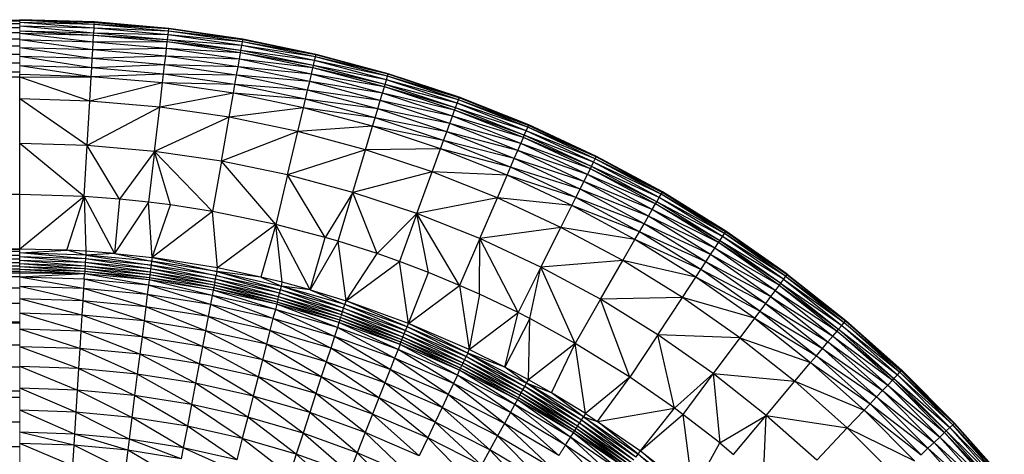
# Paper-space layout '_Front' of a CAD drawing. Header units: millimetres. Extents: x 0 to 1300, y 0 to 650.
# Tile 51 of 51: x 1274 to 1294, y 641 to 650. Entities that reach past the tile are written whole.
import ezdxf

# ---------------------------------------------------------------- set-up
doc = ezdxf.new("R2010")
doc.units = ezdxf.units.MM

psp = doc.layouts.new('_Front')

# ---------------------------------------------------------------- linework, layer by layer
at = {"color": 7, "linetype": 'Continuous', "lineweight": 25}
for p, q in [((26.301, 650.158), (1274.114, 650.175)), ((26.301, 650.175), (1274.114, 650.175)), ((26.301, 650.105), (1274.114, 650.158)), ((26.301, 650.158), (1274.114, 650.158)), ((26.301, 650.025), (1274.114, 650.105)), ((26.301, 650.105), (1274.114, 650.105)), ((1275.633, 650.139), (1274.114, 650.183)), ((1274.114, 650.175), (1275.633, 650.139)), ((1275.633, 650.128), (1274.114, 650.175)), ((1275.63, 650.084), (1274.114, 650.172)), ((1274.114, 650.172), (1275.633, 650.128)), ((1275.626, 650.009), (1274.114, 650.129)), ((1275.63, 650.084), (1274.114, 650.129)), ((1275.626, 650.009), (1275.63, 650.084)), ((1275.63, 650.084), (1275.633, 650.128)), ((1277.141, 649.952), (1275.63, 650.084)), ((1277.146, 649.995), (1275.63, 650.084)), ((1275.633, 650.128), (1275.633, 650.139)), ((1277.148, 650.007), (1275.633, 650.139)), ((1277.146, 649.995), (1275.633, 650.128)), ((1275.633, 650.128), (1277.148, 650.007)), ((26.301, 649.919), (1274.114, 650.025)), ((1274.114, 649.919), (26.301, 649.79)), ((1274.114, 649.919), (26.301, 649.919)), ((1275.626, 650.009), (1274.114, 650.053)), ((1275.62, 649.908), (1274.114, 650.053)), ((1275.62, 649.908), (1274.114, 649.952)), ((1275.617, 649.862), (1274.114, 649.952)), ((1275.609, 649.727), (1274.114, 649.905)), ((1275.617, 649.862), (1274.114, 649.905)), ((1275.609, 649.727), (1275.617, 649.862)), ((1275.617, 649.862), (1275.62, 649.908)), ((1277.115, 649.731), (1275.617, 649.862)), ((1277.121, 649.777), (1275.617, 649.862)), ((1275.62, 649.908), (1275.626, 650.009)), ((1277.121, 649.777), (1275.62, 649.908)), ((1277.133, 649.877), (1275.62, 649.908)), ((1277.133, 649.877), (1275.626, 650.009)), ((1277.141, 649.952), (1275.626, 650.009)), ((1277.121, 649.777), (1277.133, 649.877)), ((1277.133, 649.877), (1277.141, 649.952)), ((1278.629, 649.658), (1277.133, 649.877)), ((1278.642, 649.732), (1277.133, 649.877)), ((1277.141, 649.952), (1277.146, 649.995)), ((1278.642, 649.732), (1277.141, 649.952)), ((1278.65, 649.775), (1277.141, 649.952)), ((1277.146, 649.995), (1277.148, 650.007)), ((1278.65, 649.775), (1277.146, 649.995)), ((1278.652, 649.786), (1277.146, 649.995)), ((1278.652, 649.786), (1277.148, 650.007)), ((1274.114, 649.79), (26.301, 649.642)), ((1274.114, 649.79), (26.301, 649.79)), ((1275.609, 649.727), (1274.114, 649.771)), ((1275.6, 649.571), (1274.114, 649.771)), ((1275.6, 649.571), (1275.609, 649.727)), ((1277.115, 649.731), (1275.609, 649.727)), ((1277.1, 649.597), (1275.609, 649.727)), ((1277.1, 649.597), (1277.115, 649.731)), ((1277.115, 649.731), (1277.121, 649.777)), ((1278.604, 649.513), (1277.115, 649.731)), ((1278.612, 649.559), (1277.115, 649.731)), ((1278.612, 649.559), (1277.121, 649.777)), ((1278.629, 649.658), (1277.121, 649.777)), ((1278.612, 649.559), (1278.629, 649.658)), ((1278.629, 649.658), (1278.642, 649.732)), ((1280.111, 649.352), (1278.629, 649.658)), ((1280.128, 649.426), (1278.629, 649.658)), ((1278.642, 649.732), (1278.65, 649.775)), ((1280.128, 649.426), (1278.642, 649.732)), ((1280.138, 649.468), (1278.642, 649.732)), ((1278.65, 649.775), (1278.652, 649.786)), ((1280.138, 649.468), (1278.65, 649.775)), ((1280.141, 649.479), (1278.65, 649.775)), ((1280.141, 649.479), (1278.652, 649.786)), ((1274.114, 649.642), (26.301, 649.478)), ((1274.114, 649.642), (26.301, 649.642)), ((1274.114, 649.478), (26.301, 649.302)), ((1274.114, 649.478), (26.301, 649.478)), ((1275.6, 649.571), (1274.114, 649.614)), ((1275.59, 649.395), (1274.114, 649.614)), ((1275.59, 649.395), (1275.6, 649.571)), ((1277.1, 649.597), (1275.6, 649.571)), ((1277.082, 649.441), (1275.6, 649.571)), ((1277.082, 649.441), (1277.1, 649.597)), ((1278.58, 649.38), (1277.1, 649.597)), ((1278.604, 649.513), (1277.1, 649.597)), ((1278.58, 649.38), (1278.604, 649.513)), ((1278.604, 649.513), (1278.612, 649.559)), ((1280.077, 649.208), (1278.604, 649.513)), ((1280.087, 649.254), (1278.604, 649.513)), ((1280.087, 649.254), (1278.612, 649.559)), ((1280.111, 649.352), (1278.612, 649.559)), ((1280.128, 649.426), (1280.138, 649.468)), ((1280.138, 649.468), (1280.141, 649.479)), ((1281.606, 649.074), (1280.138, 649.468)), ((1281.609, 649.085), (1280.138, 649.468)), ((1281.609, 649.085), (1280.141, 649.479)), ((1274.114, 649.302), (26.301, 649.119)), ((1274.114, 649.302), (26.301, 649.302)), ((1275.59, 649.395), (1274.114, 649.438)), ((1275.579, 649.206), (1274.114, 649.438)), ((1275.579, 649.206), (1275.59, 649.395)), ((1277.061, 649.267), (1275.579, 649.206)), ((1277.082, 649.441), (1275.59, 649.395)), ((1277.061, 649.267), (1275.59, 649.395)), ((1277.039, 649.078), (1277.061, 649.267)), ((1277.061, 649.267), (1277.082, 649.441)), ((1278.523, 649.053), (1277.061, 649.267)), ((1278.553, 649.226), (1277.061, 649.267)), ((1278.553, 649.226), (1277.082, 649.441)), ((1278.58, 649.38), (1277.082, 649.441)), ((1278.553, 649.226), (1278.58, 649.38)), ((1280.046, 649.078), (1278.58, 649.38)), ((1280.077, 649.208), (1278.58, 649.38)), ((1280.077, 649.208), (1280.087, 649.254)), ((1280.087, 649.254), (1280.111, 649.352)), ((1281.543, 648.864), (1280.087, 649.254)), ((1281.572, 648.96), (1280.087, 649.254)), ((1280.111, 649.352), (1280.128, 649.426)), ((1281.572, 648.96), (1280.111, 649.352)), ((1281.594, 649.033), (1280.111, 649.352)), ((1281.594, 649.033), (1280.128, 649.426)), ((1281.606, 649.074), (1280.128, 649.426)), ((1274.114, 649.119), (26.301, 649.119)), ((1275.568, 649.025), (1274.114, 649.248)), ((1275.579, 649.206), (1274.114, 649.248)), ((1274.114, 645.161), (1274.114, 649.067)), ((1275.568, 649.025), (1274.114, 649.067)), ((1275.568, 649.025), (1275.579, 649.206)), ((1277.039, 649.078), (1275.568, 649.025)), ((1277.039, 649.078), (1275.579, 649.206)), ((1277.018, 648.898), (1277.039, 649.078)), ((1278.49, 648.866), (1277.039, 649.078)), ((1278.523, 649.053), (1277.039, 649.078)), ((1278.49, 648.866), (1278.523, 649.053)), ((1278.523, 649.053), (1278.553, 649.226)), ((1279.969, 648.754), (1278.523, 649.053)), ((1280.01, 648.925), (1278.523, 649.053)), ((1280.01, 648.925), (1278.553, 649.226)), ((1280.046, 649.078), (1278.553, 649.226)), ((1280.01, 648.925), (1280.046, 649.078)), ((1280.046, 649.078), (1280.077, 649.208)), ((1281.491, 648.69), (1280.046, 649.078)), ((1281.53, 648.819), (1280.046, 649.078)), ((1281.53, 648.819), (1280.077, 649.208)), ((1281.543, 648.864), (1280.077, 649.208)), ((1281.594, 649.033), (1281.606, 649.074)), ((1281.606, 649.074), (1281.609, 649.085)), ((1283.048, 648.596), (1281.606, 649.074)), ((1283.052, 648.607), (1281.606, 649.074)), ((1283.052, 648.607), (1281.609, 649.085)), ((1274.114, 649.018), (26.301, 646.63)), ((1274.114, 649.018), (26.301, 649.018)), ((1274.114, 649.018), (1275.568, 649.025)), ((1275.54, 648.53), (1274.114, 649.018)), ((1275.54, 648.53), (1275.568, 649.025)), ((1277.018, 648.898), (1275.54, 648.53)), ((1277.018, 648.898), (1275.568, 649.025)), ((1276.961, 648.406), (1277.018, 648.898)), ((1278.458, 648.687), (1277.018, 648.898)), ((1278.49, 648.866), (1277.018, 648.898)), ((1278.458, 648.687), (1278.49, 648.866)), ((1279.925, 648.569), (1278.49, 648.866)), ((1279.969, 648.754), (1278.49, 648.866)), ((1279.969, 648.754), (1280.01, 648.925)), ((1281.446, 648.54), (1280.01, 648.925)), ((1281.491, 648.69), (1280.01, 648.925)), ((1281.53, 648.819), (1281.543, 648.864)), ((1281.543, 648.864), (1281.572, 648.96)), ((1282.973, 648.39), (1281.543, 648.864)), ((1283.008, 648.484), (1281.543, 648.864)), ((1281.572, 648.96), (1281.594, 649.033)), ((1283.008, 648.484), (1281.572, 648.96)), ((1283.034, 648.556), (1281.572, 648.96)), ((1283.034, 648.556), (1281.594, 649.033)), ((1283.048, 648.596), (1281.594, 649.033)), ((1278.458, 648.687), (1276.961, 648.406)), ((1278.372, 648.199), (1278.458, 648.687)), ((1279.883, 648.392), (1278.458, 648.687)), ((1279.925, 648.569), (1278.458, 648.687)), ((1279.925, 648.569), (1279.969, 648.754)), ((1281.396, 648.372), (1279.969, 648.754)), ((1281.446, 648.54), (1279.969, 648.754)), ((1281.446, 648.54), (1281.491, 648.69)), ((1281.491, 648.69), (1281.53, 648.819)), ((1282.911, 648.22), (1281.491, 648.69)), ((1282.957, 648.346), (1281.491, 648.69)), ((1282.957, 648.346), (1281.53, 648.819)), ((1282.973, 648.39), (1281.53, 648.819)), ((1275.54, 648.53), (1274.114, 648.572)), ((1275.487, 647.627), (1274.114, 648.572)), ((1275.487, 647.627), (1275.54, 648.53)), ((1276.961, 648.406), (1275.54, 648.53)), ((1279.883, 648.392), (1279.925, 648.569)), ((1281.341, 648.19), (1279.925, 648.569)), ((1281.396, 648.372), (1279.925, 648.569)), ((1281.396, 648.372), (1281.446, 648.54)), ((1282.858, 648.072), (1281.446, 648.54)), ((1282.911, 648.22), (1281.446, 648.54)), ((1282.973, 648.39), (1283.008, 648.484)), ((1283.008, 648.484), (1283.034, 648.556)), ((1284.413, 647.926), (1283.008, 648.484)), ((1284.443, 647.996), (1283.008, 648.484)), ((1283.034, 648.556), (1283.048, 648.596)), ((1284.443, 647.996), (1283.034, 648.556)), ((1284.461, 648.035), (1283.034, 648.556)), ((1283.048, 648.596), (1283.052, 648.607)), ((1284.461, 648.035), (1283.048, 648.596)), ((1284.465, 648.046), (1283.048, 648.596)), ((1284.465, 648.046), (1283.052, 648.607)), ((1276.961, 648.406), (1275.487, 647.627)), ((1276.856, 647.507), (1276.961, 648.406)), ((1278.372, 648.199), (1276.961, 648.406)), ((1279.883, 648.392), (1278.372, 648.199)), ((1279.769, 647.911), (1279.883, 648.392)), ((1281.289, 648.016), (1279.883, 648.392)), ((1281.341, 648.19), (1279.883, 648.392)), ((1281.341, 648.19), (1281.396, 648.372)), ((1282.797, 647.907), (1281.396, 648.372)), ((1282.858, 648.072), (1281.396, 648.372)), ((1282.911, 648.22), (1282.957, 648.346)), ((1282.957, 648.346), (1282.973, 648.39)), ((1284.355, 647.791), (1282.957, 648.346)), ((1284.374, 647.834), (1282.957, 648.346)), ((1284.374, 647.834), (1282.973, 648.39)), ((1284.413, 647.926), (1282.973, 648.39)), ((1278.372, 648.199), (1276.856, 647.507)), ((1278.215, 647.308), (1278.372, 648.199)), ((1279.769, 647.911), (1278.372, 648.199)), ((1281.289, 648.016), (1281.341, 648.19)), ((1282.732, 647.729), (1281.341, 648.19)), ((1282.797, 647.907), (1281.341, 648.19)), ((1282.797, 647.907), (1282.858, 648.072)), ((1282.858, 648.072), (1282.911, 648.22)), ((1284.24, 647.523), (1282.858, 648.072)), ((1284.302, 647.667), (1282.858, 648.072)), ((1284.302, 647.667), (1282.911, 648.22)), ((1284.355, 647.791), (1282.911, 648.22)), ((1279.769, 647.911), (1278.215, 647.308)), ((1279.56, 647.03), (1279.769, 647.911)), ((1281.289, 648.016), (1279.769, 647.911)), ((1281.147, 647.541), (1279.769, 647.911)), ((1281.147, 647.541), (1281.289, 648.016)), ((1282.67, 647.558), (1281.289, 648.016)), ((1282.732, 647.729), (1281.289, 648.016)), ((1282.732, 647.729), (1282.797, 647.907)), ((1284.17, 647.362), (1282.797, 647.907)), ((1284.24, 647.523), (1282.797, 647.907)), ((1284.374, 647.834), (1284.413, 647.926)), ((1284.413, 647.926), (1284.443, 647.996)), ((1285.784, 647.287), (1284.413, 647.926)), ((1285.818, 647.354), (1284.413, 647.926)), ((1284.443, 647.996), (1284.461, 648.035)), ((1285.818, 647.354), (1284.443, 647.996)), ((1285.838, 647.393), (1284.443, 647.996)), ((1284.461, 648.035), (1284.465, 648.046)), ((1285.838, 647.393), (1284.461, 648.035)), ((1285.843, 647.403), (1284.461, 648.035)), ((1285.843, 647.403), (1284.465, 648.046)), ((1275.487, 647.627), (1274.114, 647.667)), ((1275.427, 646.592), (1274.114, 647.667)), ((1282.67, 647.558), (1282.732, 647.729)), ((1284.095, 647.187), (1282.732, 647.729)), ((1284.17, 647.362), (1282.732, 647.729)), ((1284.24, 647.523), (1284.302, 647.667)), ((1284.302, 647.667), (1284.355, 647.791)), ((1285.658, 647.035), (1284.302, 647.667)), ((1285.718, 647.155), (1284.302, 647.667)), ((1284.355, 647.791), (1284.374, 647.834)), ((1285.718, 647.155), (1284.355, 647.791)), ((1285.739, 647.197), (1284.355, 647.791)), ((1285.739, 647.197), (1284.374, 647.834)), ((1285.784, 647.287), (1284.374, 647.834)), ((1275.427, 646.592), (1275.487, 647.627)), ((1276.856, 647.507), (1275.487, 647.627)), ((1276.143, 646.539), (1275.487, 647.627)), ((1276.856, 647.507), (1276.143, 646.539)), ((1276.856, 647.507), (1276.735, 646.478)), ((1278.215, 647.308), (1276.856, 647.507)), ((1278.035, 646.287), (1276.856, 647.507)), ((1277.178, 646.422), (1276.856, 647.507)), ((1281.147, 647.541), (1279.56, 647.03)), ((1280.59, 645.682), (1281.147, 647.541)), ((1282.67, 647.558), (1281.147, 647.541)), ((1282.501, 647.093), (1281.147, 647.541)), ((1282.501, 647.093), (1282.67, 647.558)), ((1284.023, 647.021), (1282.67, 647.558)), ((1284.095, 647.187), (1282.67, 647.558)), ((1284.17, 647.362), (1284.24, 647.523)), ((1285.587, 646.895), (1284.24, 647.523)), ((1285.658, 647.035), (1284.24, 647.523)), ((1278.215, 647.308), (1278.035, 646.287)), ((1279.321, 646.022), (1278.215, 647.308)), ((1279.56, 647.03), (1278.215, 647.308)), ((1284.095, 647.187), (1284.17, 647.362)), ((1285.509, 646.738), (1284.17, 647.362)), ((1285.587, 646.895), (1284.17, 647.362)), ((1285.739, 647.197), (1285.784, 647.287)), ((1285.784, 647.287), (1285.818, 647.354)), ((1287.116, 646.569), (1285.784, 647.287)), ((1287.154, 646.635), (1285.784, 647.287)), ((1285.818, 647.354), (1285.838, 647.393)), ((1287.154, 646.635), (1285.818, 647.354)), ((1287.175, 646.672), (1285.818, 647.354)), ((1285.838, 647.393), (1285.843, 647.403)), ((1287.175, 646.672), (1285.838, 647.393)), ((1287.181, 646.682), (1285.838, 647.393)), ((1287.181, 646.682), (1285.843, 647.403)), ((1282.501, 647.093), (1280.887, 646.674)), ((1282.191, 646.242), (1282.501, 647.093)), ((1283.827, 646.566), (1282.501, 647.093)), ((1284.023, 647.021), (1282.501, 647.093)), ((1284.023, 647.021), (1284.095, 647.187)), ((1285.423, 646.568), (1284.095, 647.187)), ((1285.509, 646.738), (1284.095, 647.187)), ((1285.658, 647.035), (1285.718, 647.155)), ((1285.718, 647.155), (1285.739, 647.197)), ((1287.042, 646.441), (1285.718, 647.155)), ((1287.066, 646.482), (1285.718, 647.155)), ((1287.066, 646.482), (1285.739, 647.197)), ((1287.116, 646.569), (1285.739, 647.197)), ((1279.56, 647.03), (1279.321, 646.022)), ((1280.327, 645.759), (1279.56, 647.03)), ((1280.887, 646.674), (1279.56, 647.03)), ((1283.827, 646.566), (1284.023, 647.021)), ((1285.342, 646.406), (1284.023, 647.021)), ((1285.423, 646.568), (1284.023, 647.021)), ((1285.509, 646.738), (1285.587, 646.895)), ((1285.587, 646.895), (1285.658, 647.035)), ((1286.896, 646.189), (1285.587, 646.895)), ((1286.975, 646.325), (1285.587, 646.895)), ((1286.975, 646.325), (1285.658, 647.035)), ((1287.042, 646.441), (1285.658, 647.035)), ((1280.887, 646.674), (1280.327, 645.759)), ((1281.379, 645.43), (1280.887, 646.674)), ((1282.191, 646.242), (1280.887, 646.674)), ((1285.423, 646.568), (1285.509, 646.738)), ((1286.809, 646.037), (1285.509, 646.738)), ((1286.896, 646.189), (1285.509, 646.738)), ((1287.154, 646.635), (1287.175, 646.672)), ((1287.175, 646.672), (1287.181, 646.682)), ((1288.468, 645.874), (1287.175, 646.672)), ((1288.475, 645.884), (1287.175, 646.672)), ((1288.475, 645.884), (1287.181, 646.682)), ((1274.114, 645.52), (26.301, 646.63)), ((1274.114, 646.63), (26.301, 646.63)), ((1275.427, 646.592), (1274.114, 646.63)), ((1275.427, 646.592), (1274.114, 645.52)), ((1275.071, 645.499), (1275.427, 646.592)), ((1276.143, 646.539), (1275.427, 646.592)), ((1275.427, 646.592), (1276.043, 645.433)), ((1275.427, 646.592), (1275.462, 645.478)), ((1276.143, 646.539), (1276.043, 645.433)), ((1276.735, 646.478), (1276.043, 645.433)), ((1276.735, 646.478), (1276.143, 646.539)), ((1277.178, 646.422), (1276.735, 646.478)), ((1276.805, 645.351), (1276.735, 646.478)), ((1283.827, 646.566), (1282.191, 646.242)), ((1283.468, 645.735), (1283.827, 646.566)), ((1285.12, 645.963), (1283.827, 646.566)), ((1285.342, 646.406), (1283.827, 646.566)), ((1285.342, 646.406), (1285.423, 646.568)), ((1286.713, 645.872), (1285.423, 646.568)), ((1286.809, 646.037), (1285.423, 646.568)), ((1287.042, 646.441), (1287.066, 646.482)), ((1287.066, 646.482), (1287.116, 646.569)), ((1288.348, 645.691), (1287.066, 646.482)), ((1288.403, 645.775), (1287.066, 646.482)), ((1287.116, 646.569), (1287.154, 646.635)), ((1288.403, 645.775), (1287.116, 646.569)), ((1288.445, 645.838), (1287.116, 646.569)), ((1288.445, 645.838), (1287.154, 646.635)), ((1288.468, 645.874), (1287.154, 646.635)), ((1276.805, 645.351), (1277.178, 646.422)), ((1278.035, 646.287), (1276.805, 645.351)), ((1278.035, 646.287), (1277.178, 646.422)), ((1278.137, 645.14), (1278.035, 646.287)), ((1279.321, 646.022), (1278.035, 646.287)), ((1285.12, 645.963), (1285.342, 646.406)), ((1286.623, 645.715), (1285.342, 646.406)), ((1286.713, 645.872), (1285.342, 646.406)), ((1286.896, 646.189), (1286.975, 646.325)), ((1286.975, 646.325), (1287.042, 646.441)), ((1288.248, 645.539), (1286.975, 646.325)), ((1288.322, 645.652), (1286.975, 646.325)), ((1288.322, 645.652), (1287.042, 646.441)), ((1288.348, 645.691), (1287.042, 646.441)), ((1282.191, 646.242), (1281.379, 645.43)), ((1282.191, 646.242), (1281.837, 645.269)), ((1282.426, 645.045), (1282.191, 646.242)), ((1283.468, 645.735), (1282.191, 646.242)), ((1283.058, 644.784), (1282.191, 646.242)), ((1286.809, 646.037), (1286.896, 646.189)), ((1288.162, 645.408), (1286.896, 646.189)), ((1288.248, 645.539), (1286.896, 646.189)), ((1279.321, 646.022), (1278.137, 645.14)), ((1279.321, 646.022), (1279.02, 644.952)), ((1280.327, 645.759), (1279.321, 646.022)), ((1280.022, 644.691), (1279.321, 646.022)), ((1279.454, 644.846), (1279.321, 646.022)), ((1285.12, 645.963), (1283.468, 645.735)), ((1284.713, 645.154), (1285.12, 645.963)), ((1286.375, 645.286), (1285.12, 645.963)), ((1286.623, 645.715), (1285.12, 645.963)), ((1286.623, 645.715), (1286.713, 645.872)), ((1286.713, 645.872), (1286.809, 646.037)), ((1287.961, 645.103), (1286.713, 645.872)), ((1288.066, 645.261), (1286.713, 645.872)), ((1288.066, 645.261), (1286.809, 646.037)), ((1288.162, 645.408), (1286.809, 646.037)), ((1288.445, 645.838), (1288.468, 645.874)), ((1288.468, 645.874), (1288.475, 645.884)), ((1289.713, 645.003), (1288.468, 645.874)), ((1289.72, 645.012), (1288.468, 645.874)), ((1289.72, 645.012), (1288.475, 645.884)), ((1280.022, 644.691), (1280.327, 645.759)), ((1280.59, 645.682), (1280.022, 644.691)), ((1280.59, 645.682), (1280.327, 645.759)), ((1280.749, 644.469), (1280.59, 645.682)), ((1281.379, 645.43), (1280.59, 645.682)), ((1283.468, 645.735), (1283.058, 644.784)), ((1283.463, 644.604), (1283.468, 645.735)), ((1284.248, 644.229), (1283.468, 645.735)), ((1284.713, 645.154), (1283.468, 645.735)), ((1286.375, 645.286), (1286.623, 645.715)), ((1287.861, 644.951), (1286.623, 645.715)), ((1287.961, 645.103), (1286.623, 645.715)), ((1288.248, 645.539), (1288.322, 645.652)), ((1288.322, 645.652), (1288.348, 645.691)), ((1289.554, 644.789), (1288.322, 645.652)), ((1289.582, 644.827), (1288.322, 645.652)), ((1288.348, 645.691), (1288.403, 645.775)), ((1289.582, 644.827), (1288.348, 645.691)), ((1289.642, 644.907), (1288.348, 645.691)), ((1288.403, 645.775), (1288.445, 645.838)), ((1289.642, 644.907), (1288.403, 645.775)), ((1289.688, 644.968), (1288.403, 645.775)), ((1289.688, 644.968), (1288.445, 645.838)), ((1289.713, 645.003), (1288.445, 645.838)), ((26.301, 645.52), (1274.114, 645.52)), ((26.301, 645.476), (1274.114, 645.52)), ((26.301, 645.4), (1274.114, 645.476)), ((26.301, 645.476), (1274.114, 645.476)), ((1275.071, 645.499), (1274.114, 645.52)), ((1274.114, 645.442), (1275.071, 645.499)), ((1275.457, 645.4), (1275.071, 645.499)), ((1275.462, 645.478), (1275.071, 645.499)), ((1275.462, 645.478), (1275.457, 645.4)), ((1276.043, 645.433), (1275.462, 645.478)), ((1288.162, 645.408), (1288.248, 645.539)), ((1289.474, 644.681), (1288.248, 645.539)), ((1289.554, 644.789), (1288.248, 645.539)), ((26.301, 645.324), (1274.114, 645.4)), ((26.301, 645.4), (1274.114, 645.4)), ((26.301, 645.249), (1274.114, 645.324)), ((26.301, 645.324), (1274.114, 645.324)), ((1275.452, 645.322), (1274.114, 645.442)), ((1275.457, 645.4), (1274.114, 645.442)), ((1275.447, 645.247), (1274.114, 645.364)), ((1275.452, 645.322), (1274.114, 645.364)), ((1275.447, 645.247), (1274.114, 645.289)), ((1275.443, 645.177), (1274.114, 645.289)), ((1275.452, 645.322), (1275.447, 645.247)), ((1275.457, 645.4), (1275.452, 645.322)), ((1276.776, 645.122), (1275.452, 645.322)), ((1276.785, 645.196), (1275.452, 645.322)), ((1276.043, 645.433), (1275.457, 645.4)), ((1275.457, 645.4), (1276.785, 645.196)), ((1276.795, 645.274), (1275.457, 645.4)), ((1276.043, 645.433), (1276.795, 645.274)), ((1276.043, 645.433), (1276.805, 645.351)), ((1276.795, 645.274), (1276.785, 645.196)), ((1276.805, 645.351), (1276.795, 645.274)), ((1278.122, 645.063), (1276.795, 645.274)), ((1276.795, 645.274), (1278.108, 644.986)), ((1278.137, 645.14), (1276.805, 645.351)), ((1276.805, 645.351), (1278.122, 645.063)), ((1280.749, 644.469), (1281.379, 645.43)), ((1280.749, 644.469), (1281.837, 645.269)), ((1281.837, 645.269), (1281.379, 645.43)), ((1282.426, 645.045), (1281.837, 645.269)), ((1282.018, 644.012), (1281.837, 645.269)), ((1286.375, 645.286), (1284.713, 645.154)), ((1285.923, 644.502), (1286.375, 645.286)), ((1287.589, 644.537), (1286.375, 645.286)), ((1287.861, 644.951), (1286.375, 645.286)), ((1287.961, 645.103), (1288.066, 645.261)), ((1288.066, 645.261), (1288.162, 645.408)), ((1289.275, 644.414), (1288.066, 645.261)), ((1289.38, 644.555), (1288.066, 645.261)), ((1289.38, 644.555), (1288.162, 645.408)), ((1289.474, 644.681), (1288.162, 645.408)), ((26.301, 645.249), (1274.114, 645.249)), ((26.301, 645.18), (1274.114, 645.18)), ((26.301, 645.122), (1274.114, 645.18)), ((26.301, 645.122), (1274.114, 645.122)), ((26.301, 645.073), (1274.114, 645.122)), ((26.301, 645.034), (1274.114, 645.073)), ((26.301, 645.073), (1274.114, 645.073)), ((1275.443, 645.177), (1274.114, 645.219)), ((1275.439, 645.119), (1274.114, 645.219)), ((1275.436, 645.063), (1274.114, 645.161)), ((1275.439, 645.119), (1274.114, 645.161)), ((1275.436, 645.063), (1274.114, 645.105)), ((1275.433, 645.017), (1274.114, 645.105)), ((1275.433, 645.017), (1274.114, 645.059)), ((1275.436, 645.063), (1275.433, 645.017)), ((1275.439, 645.119), (1275.436, 645.063)), ((1276.747, 644.893), (1275.436, 645.063)), ((1276.753, 644.939), (1275.436, 645.063)), ((1275.443, 645.177), (1275.439, 645.119)), ((1276.76, 644.995), (1275.439, 645.119)), ((1276.753, 644.939), (1275.439, 645.119)), ((1275.447, 645.247), (1275.443, 645.177)), ((1276.767, 645.052), (1275.443, 645.177)), ((1276.76, 644.995), (1275.443, 645.177)), ((1276.776, 645.122), (1275.447, 645.247)), ((1276.767, 645.052), (1275.447, 645.247)), ((1276.767, 645.052), (1276.76, 644.995)), ((1276.776, 645.122), (1276.767, 645.052)), ((1278.07, 644.787), (1276.767, 645.052)), ((1278.081, 644.844), (1276.767, 645.052)), ((1276.785, 645.196), (1276.776, 645.122)), ((1278.094, 644.913), (1276.776, 645.122)), ((1278.081, 644.844), (1276.776, 645.122)), ((1278.108, 644.986), (1276.785, 645.196)), ((1276.785, 645.196), (1278.094, 644.913)), ((1278.122, 645.063), (1278.108, 644.986)), ((1278.122, 645.063), (1278.137, 645.14)), ((1278.122, 645.063), (1279.415, 644.694)), ((1278.122, 645.063), (1279.434, 644.77)), ((1279.02, 644.952), (1278.122, 645.063)), ((1279.02, 644.952), (1278.137, 645.14)), ((1284.713, 645.154), (1284.248, 644.229)), ((1284.485, 644.108), (1284.713, 645.154)), ((1285.405, 643.605), (1284.713, 645.154)), ((1285.923, 644.502), (1284.713, 645.154)), ((1287.861, 644.951), (1287.961, 645.103)), ((1289.162, 644.262), (1287.961, 645.103)), ((1289.275, 644.414), (1287.961, 645.103)), ((1274.114, 645.034), (26.301, 645.034)), ((1274.114, 645.034), (26.301, 644.959)), ((1274.114, 644.959), (26.301, 644.726)), ((1274.114, 644.959), (26.301, 644.959)), ((1275.433, 645.017), (1274.114, 645.034)), ((1275.433, 645.017), (1274.114, 644.95)), ((1275.426, 644.909), (1274.114, 644.95)), ((1275.414, 644.719), (1274.114, 644.95)), ((1275.426, 644.909), (1275.414, 644.719)), ((1275.426, 644.909), (1275.433, 645.017)), ((1276.733, 644.785), (1275.426, 644.909)), ((1276.709, 644.596), (1275.426, 644.909)), ((1276.733, 644.785), (1275.433, 645.017)), ((1276.747, 644.893), (1275.433, 645.017)), ((1276.747, 644.893), (1276.733, 644.785)), ((1276.753, 644.939), (1276.747, 644.893)), ((1278.03, 644.58), (1276.747, 644.893)), ((1278.051, 644.686), (1276.747, 644.893)), ((1276.76, 644.995), (1276.753, 644.939)), ((1278.059, 644.732), (1276.753, 644.939)), ((1278.059, 644.732), (1276.76, 644.995)), ((1278.07, 644.787), (1276.76, 644.995)), ((1278.081, 644.844), (1278.094, 644.913)), ((1278.094, 644.913), (1278.108, 644.986)), ((1279.396, 644.622), (1278.094, 644.913)), ((1279.379, 644.554), (1278.094, 644.913)), ((1279.396, 644.622), (1278.108, 644.986)), ((1278.108, 644.986), (1279.415, 644.694)), ((1279.454, 644.846), (1279.02, 644.952)), ((1279.02, 644.952), (1279.434, 644.77)), ((1282.018, 644.012), (1282.426, 645.045)), ((1283.058, 644.784), (1282.426, 645.045)), ((1287.589, 644.537), (1287.861, 644.951)), ((1289.053, 644.116), (1287.861, 644.951)), ((1289.162, 644.262), (1287.861, 644.951)), ((1289.642, 644.907), (1289.582, 644.827)), ((1289.688, 644.968), (1289.642, 644.907)), ((1289.642, 644.907), (1290.829, 643.969)), ((1289.642, 644.907), (1290.878, 644.027)), ((1289.713, 645.003), (1289.688, 644.968)), ((1289.688, 644.968), (1290.878, 644.027)), ((1289.688, 644.968), (1290.905, 644.06)), ((1289.72, 645.012), (1289.713, 645.003)), ((1289.713, 645.003), (1290.905, 644.06)), ((1289.713, 645.003), (1290.913, 644.069)), ((1289.72, 645.012), (1290.913, 644.069)), ((1274.114, 644.726), (26.301, 644.413)), ((1274.114, 644.726), (26.301, 644.726)), ((1275.414, 644.719), (1274.114, 644.759)), ((1275.398, 644.47), (1274.114, 644.759)), ((1275.414, 644.719), (1275.398, 644.47)), ((1276.678, 644.349), (1275.414, 644.719)), ((1276.709, 644.596), (1275.414, 644.719)), ((1276.733, 644.785), (1276.709, 644.596)), ((1278.03, 644.58), (1276.733, 644.785)), ((1277.995, 644.393), (1276.733, 644.785)), ((1278.051, 644.686), (1278.03, 644.58)), ((1278.059, 644.732), (1278.051, 644.686)), ((1279.339, 644.399), (1278.051, 644.686)), ((1279.312, 644.293), (1278.051, 644.686)), ((1278.07, 644.787), (1278.059, 644.732)), ((1279.339, 644.399), (1278.059, 644.732)), ((1279.35, 644.443), (1278.059, 644.732)), ((1278.081, 644.844), (1278.07, 644.787)), ((1279.364, 644.498), (1278.07, 644.787)), ((1279.35, 644.443), (1278.07, 644.787)), ((1279.379, 644.554), (1278.081, 644.844)), ((1279.364, 644.498), (1278.081, 644.844)), ((1279.396, 644.622), (1279.415, 644.694)), ((1279.415, 644.694), (1279.434, 644.77)), ((1280.7, 644.321), (1279.415, 644.694)), ((1280.677, 644.249), (1279.415, 644.694)), ((1279.434, 644.77), (1279.454, 644.846)), ((1280.7, 644.321), (1279.434, 644.77)), ((1280.725, 644.395), (1279.434, 644.77)), ((1280.022, 644.691), (1279.434, 644.77)), ((1280.022, 644.691), (1279.454, 644.846)), ((1280.022, 644.691), (1280.749, 644.469)), ((1280.022, 644.691), (1280.725, 644.395)), ((1282.018, 644.012), (1283.058, 644.784)), ((1283.058, 644.784), (1283.256, 643.477)), ((1283.463, 644.604), (1283.058, 644.784)), ((1289.474, 644.681), (1289.38, 644.555)), ((1289.554, 644.789), (1289.474, 644.681)), ((1289.474, 644.681), (1290.648, 643.753)), ((1289.474, 644.681), (1290.734, 643.856)), ((1289.582, 644.827), (1289.554, 644.789)), ((1289.554, 644.789), (1290.734, 643.856)), ((1289.554, 644.789), (1290.764, 643.892)), ((1289.582, 644.827), (1290.764, 643.892)), ((1289.582, 644.827), (1290.829, 643.969)), ((1275.38, 644.18), (1274.114, 644.51)), ((1275.398, 644.47), (1274.114, 644.51)), ((1275.398, 644.47), (1275.38, 644.18)), ((1276.642, 644.061), (1275.398, 644.47)), ((1276.678, 644.349), (1275.398, 644.47)), ((1276.709, 644.596), (1276.678, 644.349)), ((1277.995, 644.393), (1276.709, 644.596)), ((1277.948, 644.148), (1276.709, 644.596)), ((1278.03, 644.58), (1277.995, 644.393)), ((1279.312, 644.293), (1278.03, 644.58)), ((1279.264, 644.109), (1278.03, 644.58)), ((1279.364, 644.498), (1279.35, 644.443)), ((1279.364, 644.498), (1279.379, 644.554)), ((1280.62, 644.074), (1279.364, 644.498)), ((1280.638, 644.128), (1279.364, 644.498)), ((1279.379, 644.554), (1279.396, 644.622)), ((1280.656, 644.183), (1279.379, 644.554)), ((1280.638, 644.128), (1279.379, 644.554)), ((1280.656, 644.183), (1279.396, 644.622)), ((1279.396, 644.622), (1280.677, 644.249)), ((1280.725, 644.395), (1280.749, 644.469)), ((1282.018, 644.012), (1280.749, 644.469)), ((1281.989, 643.94), (1280.749, 644.469)), ((1283.463, 644.604), (1283.256, 643.477)), ((1284.248, 644.229), (1283.463, 644.604)), ((1285.923, 644.502), (1285.405, 643.605)), ((1287.589, 644.537), (1285.923, 644.502)), ((1286.523, 642.915), (1285.923, 644.502)), ((1287.092, 643.781), (1285.923, 644.502)), ((1287.092, 643.781), (1287.589, 644.537)), ((1288.758, 643.719), (1287.589, 644.537)), ((1289.053, 644.116), (1287.589, 644.537)), ((1289.38, 644.555), (1289.275, 644.414)), ((1289.38, 644.555), (1290.547, 643.633)), ((1289.38, 644.555), (1290.648, 643.753)), ((1274.114, 644.413), (26.301, 644.039)), ((1274.114, 644.413), (26.301, 644.413)), ((1276.678, 644.349), (1276.642, 644.061)), ((1277.948, 644.148), (1276.678, 644.349)), ((1277.893, 643.862), (1276.678, 644.349)), ((1277.995, 644.393), (1277.948, 644.148)), ((1279.264, 644.109), (1277.995, 644.393)), ((1279.202, 643.867), (1277.995, 644.393)), ((1279.312, 644.293), (1279.264, 644.109)), ((1279.339, 644.399), (1279.312, 644.293)), ((1280.514, 643.746), (1279.312, 644.293)), ((1280.573, 643.927), (1279.312, 644.293)), ((1279.35, 644.443), (1279.339, 644.399)), ((1280.573, 643.927), (1279.339, 644.399)), ((1280.606, 644.03), (1279.339, 644.399)), ((1280.606, 644.03), (1279.35, 644.443)), ((1280.62, 644.074), (1279.35, 644.443)), ((1280.656, 644.183), (1280.677, 644.249)), ((1280.677, 644.249), (1280.7, 644.321)), ((1281.933, 643.797), (1280.677, 644.249)), ((1281.907, 643.733), (1280.677, 644.249)), ((1280.7, 644.321), (1280.725, 644.395)), ((1280.7, 644.321), (1281.96, 643.867)), ((1281.933, 643.797), (1280.7, 644.321)), ((1281.96, 643.867), (1280.725, 644.395)), ((1281.989, 643.94), (1280.725, 644.395)), ((1289.162, 644.262), (1289.053, 644.116)), ((1289.275, 644.414), (1289.162, 644.262)), ((1289.162, 644.262), (1290.312, 643.353)), ((1289.162, 644.262), (1290.434, 643.498)), ((1289.275, 644.414), (1290.434, 643.498)), ((1289.275, 644.414), (1290.547, 643.633)), ((1275.36, 643.854), (1274.114, 644.22)), ((1275.38, 644.18), (1274.114, 644.22)), ((1275.38, 644.18), (1275.36, 643.854)), ((1276.642, 644.061), (1275.38, 644.18)), ((1276.601, 643.736), (1275.38, 644.18)), ((1276.642, 644.061), (1276.601, 643.736)), ((1277.893, 643.862), (1276.642, 644.061)), ((1277.832, 643.541), (1276.642, 644.061)), ((1277.948, 644.148), (1277.893, 643.862)), ((1279.202, 643.867), (1277.948, 644.148)), ((1279.13, 643.586), (1277.948, 644.148)), ((1279.264, 644.109), (1279.202, 643.867)), ((1280.514, 643.746), (1279.264, 644.109)), ((1280.437, 643.509), (1279.264, 644.109)), ((1280.62, 644.074), (1280.606, 644.03)), ((1280.62, 644.074), (1280.638, 644.128)), ((1281.848, 643.583), (1280.62, 644.074)), ((1281.865, 643.626), (1280.62, 644.074)), ((1281.886, 643.679), (1280.638, 644.128)), ((1281.865, 643.626), (1280.638, 644.128)), ((1281.907, 643.733), (1280.656, 644.183)), ((1281.886, 643.679), (1280.656, 644.183)), ((1283.256, 643.477), (1284.248, 644.229)), ((1283.975, 643.121), (1284.248, 644.229)), ((1284.485, 644.108), (1283.975, 643.121)), ((1284.485, 644.108), (1284.248, 644.229)), ((1284.458, 642.864), (1284.485, 644.108)), ((1285.405, 643.605), (1284.485, 644.108)), ((1289.053, 644.116), (1288.758, 643.719)), ((1289.053, 644.116), (1290.195, 643.214)), ((1289.053, 644.116), (1290.312, 643.353)), ((1290.878, 644.027), (1290.905, 644.06)), ((1290.905, 644.06), (1290.913, 644.069)), ((1290.905, 644.06), (1292.04, 643.05)), ((1290.905, 644.06), (1292.048, 643.058)), ((1290.913, 644.069), (1292.048, 643.058)), ((1274.114, 644.039), (26.301, 644.013)), ((1274.114, 644.039), (26.301, 644.039)), ((1274.114, 644.013), (26.301, 644.013)), ((1274.114, 644.013), (26.301, 643.567)), ((1275.337, 643.499), (1274.114, 643.893)), ((1275.36, 643.854), (1274.114, 643.893)), ((1275.36, 643.854), (1275.337, 643.499)), ((1276.601, 643.736), (1275.36, 643.854)), ((1276.556, 643.383), (1275.36, 643.854)), ((1277.893, 643.862), (1277.832, 643.541)), ((1279.13, 643.586), (1277.893, 643.862)), ((1279.049, 643.269), (1277.893, 643.862)), ((1279.202, 643.867), (1279.13, 643.586)), ((1280.437, 643.509), (1279.202, 643.867)), ((1280.347, 643.232), (1279.202, 643.867)), ((1280.573, 643.927), (1280.514, 643.746)), ((1280.606, 644.03), (1280.573, 643.927)), ((1281.808, 643.482), (1280.573, 643.927)), ((1281.738, 643.305), (1280.573, 643.927)), ((1281.808, 643.482), (1280.606, 644.03)), ((1281.848, 643.583), (1280.606, 644.03)), ((1281.933, 643.797), (1281.96, 643.867)), ((1281.96, 643.867), (1281.989, 643.94)), ((1283.157, 643.268), (1281.96, 643.867)), ((1281.96, 643.867), (1283.189, 643.335)), ((1281.989, 643.94), (1282.018, 644.012)), ((1283.223, 643.406), (1281.989, 643.94)), ((1283.189, 643.335), (1281.989, 643.94)), ((1283.256, 643.477), (1282.018, 644.012)), ((1283.223, 643.406), (1282.018, 644.012)), ((1290.648, 643.753), (1290.734, 643.856)), ((1290.734, 643.856), (1290.764, 643.892)), ((1290.734, 643.856), (1291.858, 642.856)), ((1290.734, 643.856), (1291.89, 642.89)), ((1290.764, 643.892), (1290.829, 643.969)), ((1290.764, 643.892), (1291.89, 642.89)), ((1290.764, 643.892), (1291.959, 642.963)), ((1290.829, 643.969), (1290.878, 644.027)), ((1290.829, 643.969), (1291.959, 642.963)), ((1290.829, 643.969), (1292.011, 643.018)), ((1290.878, 644.027), (1292.011, 643.018)), ((1290.878, 644.027), (1292.04, 643.05)), ((1276.601, 643.736), (1276.556, 643.383)), ((1277.832, 643.541), (1276.601, 643.736)), ((1277.766, 643.192), (1276.601, 643.736)), ((1280.514, 643.746), (1280.437, 643.509)), ((1281.738, 643.305), (1280.514, 643.746)), ((1281.646, 643.073), (1280.514, 643.746)), ((1281.865, 643.626), (1281.886, 643.679)), ((1281.886, 643.679), (1281.907, 643.733)), ((1283.103, 643.152), (1281.886, 643.679)), ((1283.079, 643.101), (1281.886, 643.679)), ((1281.907, 643.733), (1281.933, 643.797)), ((1283.128, 643.204), (1281.907, 643.733)), ((1283.103, 643.152), (1281.907, 643.733)), ((1283.128, 643.204), (1281.933, 643.797)), ((1283.157, 643.268), (1281.933, 643.797)), ((1287.092, 643.781), (1286.523, 642.915)), ((1287.425, 642.29), (1287.092, 643.781)), ((1288.217, 642.993), (1287.092, 643.781)), ((1288.758, 643.719), (1287.092, 643.781)), ((1288.758, 643.719), (1288.217, 642.993)), ((1288.758, 643.719), (1289.877, 642.834)), ((1288.758, 643.719), (1290.195, 643.214)), ((1290.547, 643.633), (1290.648, 643.753)), ((1290.648, 643.753), (1291.765, 642.758)), ((1290.648, 643.753), (1291.858, 642.856)), ((1274.114, 643.567), (26.301, 643.567)), ((1274.114, 643.567), (26.301, 643.118)), ((1275.337, 643.499), (1274.114, 643.537)), ((1275.312, 643.095), (1274.114, 643.537)), ((1275.337, 643.499), (1275.312, 643.095)), ((1276.505, 642.982), (1275.337, 643.499)), ((1276.556, 643.383), (1275.337, 643.499)), ((1277.832, 643.541), (1277.766, 643.192)), ((1279.049, 643.269), (1277.832, 643.541)), ((1278.96, 642.925), (1277.832, 643.541)), ((1279.13, 643.586), (1279.049, 643.269)), ((1280.347, 643.232), (1279.13, 643.586)), ((1280.246, 642.922), (1279.13, 643.586)), ((1280.437, 643.509), (1280.347, 643.232)), ((1281.646, 643.073), (1280.437, 643.509)), ((1281.539, 642.803), (1280.437, 643.509)), ((1281.808, 643.482), (1281.738, 643.305)), ((1281.848, 643.583), (1281.808, 643.482)), ((1283.013, 642.961), (1281.808, 643.482)), ((1282.932, 642.788), (1281.808, 643.482)), ((1281.848, 643.583), (1281.865, 643.626)), ((1283.013, 642.961), (1281.848, 643.583)), ((1283.059, 643.059), (1281.848, 643.583)), ((1283.079, 643.101), (1281.865, 643.626)), ((1283.059, 643.059), (1281.865, 643.626)), ((1283.223, 643.406), (1283.256, 643.477)), ((1283.975, 643.121), (1283.256, 643.477)), ((1285.405, 643.605), (1284.458, 642.864)), ((1284.93, 642.597), (1285.405, 643.605)), ((1286.523, 642.915), (1285.405, 643.605)), ((1285.619, 642.178), (1285.405, 643.605)), ((1290.312, 643.353), (1290.434, 643.498)), ((1290.434, 643.498), (1290.547, 643.633)), ((1290.434, 643.498), (1291.537, 642.516)), ((1290.434, 643.498), (1291.658, 642.644)), ((1290.547, 643.633), (1291.658, 642.644)), ((1290.547, 643.633), (1291.765, 642.758)), ((1276.556, 643.383), (1276.505, 642.982)), ((1277.69, 642.794), (1276.556, 643.383)), ((1277.766, 643.192), (1276.556, 643.383)), ((1279.049, 643.269), (1278.96, 642.925)), ((1280.246, 642.922), (1279.049, 643.269)), ((1280.136, 642.583), (1279.049, 643.269)), ((1281.738, 643.305), (1281.646, 643.073)), ((1282.932, 642.788), (1281.738, 643.305)), ((1282.826, 642.563), (1281.738, 643.305)), ((1283.128, 643.204), (1283.157, 643.268)), ((1283.157, 643.268), (1283.189, 643.335)), ((1284.313, 642.601), (1283.157, 643.268)), ((1284.346, 642.662), (1283.157, 643.268)), ((1283.223, 643.406), (1283.189, 643.335)), ((1284.346, 642.662), (1283.189, 643.335)), ((1283.189, 643.335), (1284.382, 642.727)), ((1283.223, 643.406), (1284.42, 642.796)), ((1283.223, 643.406), (1284.382, 642.727)), ((1283.975, 643.121), (1283.223, 643.406)), ((1290.195, 643.214), (1290.312, 643.353)), ((1290.312, 643.353), (1291.407, 642.378)), ((1290.312, 643.353), (1291.537, 642.516)), ((1274.114, 643.118), (26.301, 643.118)), ((1274.114, 643.118), (26.301, 642.636)), ((1275.312, 643.095), (1274.114, 643.132)), ((1275.284, 642.656), (1274.114, 643.132)), ((1275.312, 643.095), (1275.284, 642.656)), ((1276.505, 642.982), (1275.312, 643.095)), ((1276.45, 642.546), (1275.312, 643.095)), ((1277.766, 643.192), (1277.69, 642.794)), ((1278.86, 642.533), (1277.766, 643.192)), ((1278.96, 642.925), (1277.766, 643.192)), ((1280.347, 643.232), (1280.246, 642.922)), ((1281.539, 642.803), (1280.347, 643.232)), ((1281.419, 642.499), (1280.347, 643.232)), ((1281.646, 643.073), (1281.539, 642.803)), ((1282.826, 642.563), (1281.646, 643.073)), ((1282.702, 642.3), (1281.646, 643.073)), ((1283.013, 642.961), (1283.059, 643.059)), ((1283.059, 643.059), (1283.079, 643.101)), ((1284.235, 642.46), (1283.059, 643.059)), ((1284.183, 642.365), (1283.059, 643.059)), ((1283.079, 643.101), (1283.103, 643.152)), ((1284.258, 642.5), (1283.079, 643.101)), ((1284.235, 642.46), (1283.079, 643.101)), ((1283.103, 643.152), (1283.128, 643.204)), ((1284.285, 642.55), (1283.103, 643.152)), ((1284.258, 642.5), (1283.103, 643.152)), ((1284.313, 642.601), (1283.128, 643.204)), ((1284.285, 642.55), (1283.128, 643.204)), ((1284.458, 642.864), (1283.975, 643.121)), ((1284.42, 642.796), (1283.975, 643.121)), ((1289.877, 642.834), (1290.195, 643.214)), ((1290.195, 643.214), (1291.282, 642.246)), ((1290.195, 643.214), (1291.407, 642.378)), ((1292.011, 643.018), (1292.04, 643.05)), ((1292.04, 643.05), (1292.048, 643.058)), ((1292.04, 643.05), (1293.115, 641.975)), ((1292.04, 643.05), (1293.123, 641.983)), ((1292.048, 643.058), (1293.123, 641.983)), ((1276.505, 642.982), (1276.45, 642.546)), ((1277.69, 642.794), (1276.505, 642.982)), ((1277.607, 642.362), (1276.505, 642.982)), ((1278.96, 642.925), (1278.86, 642.533)), ((1280.011, 642.198), (1278.96, 642.925)), ((1280.136, 642.583), (1278.96, 642.925)), ((1280.246, 642.922), (1280.136, 642.583)), ((1281.288, 642.168), (1280.246, 642.922)), ((1281.419, 642.499), (1280.246, 642.922)), ((1283.013, 642.961), (1282.932, 642.788)), ((1284.183, 642.365), (1283.013, 642.961)), ((1284.091, 642.198), (1283.013, 642.961)), ((1284.42, 642.796), (1284.458, 642.864)), ((1284.93, 642.597), (1284.458, 642.864)), ((1286.523, 642.915), (1285.619, 642.178)), ((1285.863, 642.02), (1286.523, 642.915)), ((1287.425, 642.29), (1286.523, 642.915)), ((1288.217, 642.993), (1287.425, 642.29)), ((1288.217, 642.993), (1287.599, 642.162)), ((1288.217, 642.993), (1288.347, 641.58)), ((1289.295, 642.141), (1288.217, 642.993)), ((1288.217, 642.993), (1289.877, 642.834)), ((1291.765, 642.758), (1291.858, 642.856)), ((1291.858, 642.856), (1291.89, 642.89)), ((1291.858, 642.856), (1292.921, 641.793)), ((1291.858, 642.856), (1292.955, 641.825)), ((1291.89, 642.89), (1291.959, 642.963)), ((1291.89, 642.89), (1292.955, 641.825)), ((1291.89, 642.89), (1293.028, 641.894)), ((1291.959, 642.963), (1292.011, 643.018)), ((1291.959, 642.963), (1293.028, 641.894)), ((1291.959, 642.963), (1293.084, 641.946)), ((1292.011, 643.018), (1293.084, 641.946)), ((1292.011, 643.018), (1293.115, 641.975)), ((1275.284, 642.656), (1274.114, 642.693)), ((1275.256, 642.208), (1274.114, 642.693)), ((1275.284, 642.656), (1275.256, 642.208)), ((1276.45, 642.546), (1275.284, 642.656)), ((1276.394, 642.1), (1275.284, 642.656)), ((1277.69, 642.794), (1277.607, 642.362)), ((1278.75, 642.107), (1277.69, 642.794)), ((1278.86, 642.533), (1277.69, 642.794)), ((1281.539, 642.803), (1281.419, 642.499)), ((1282.702, 642.3), (1281.539, 642.803)), ((1282.563, 642.004), (1281.539, 642.803)), ((1282.932, 642.788), (1282.826, 642.563)), ((1284.091, 642.198), (1282.932, 642.788)), ((1283.971, 641.979), (1282.932, 642.788)), ((1284.313, 642.601), (1284.346, 642.662)), ((1284.346, 642.662), (1284.382, 642.727)), ((1285.457, 641.924), (1284.346, 642.662)), ((1285.495, 641.983), (1284.346, 642.662)), ((1284.382, 642.727), (1284.42, 642.796)), ((1285.495, 641.983), (1284.382, 642.727)), ((1285.535, 642.046), (1284.382, 642.727)), ((1285.577, 642.112), (1284.42, 642.796)), ((1285.535, 642.046), (1284.42, 642.796)), ((1284.93, 642.597), (1284.42, 642.796)), ((1289.295, 642.141), (1289.877, 642.834)), ((1289.877, 642.834), (1290.942, 641.886)), ((1289.877, 642.834), (1291.282, 642.246)), ((1291.658, 642.644), (1291.765, 642.758)), ((1291.765, 642.758), (1292.823, 641.7)), ((1291.765, 642.758), (1292.921, 641.793)), ((1274.114, 642.636), (26.301, 642.502)), ((1274.114, 642.636), (26.301, 642.636)), ((1274.114, 642.502), (26.301, 642.502)), ((1274.114, 642.502), (26.301, 642.002)), ((1276.45, 642.546), (1276.394, 642.1)), ((1277.607, 642.362), (1276.45, 642.546)), ((1277.523, 641.921), (1276.45, 642.546)), ((1278.86, 642.533), (1278.75, 642.107)), ((1280.011, 642.198), (1278.86, 642.533)), ((1279.875, 641.78), (1278.86, 642.533)), ((1280.136, 642.583), (1280.011, 642.198)), ((1281.139, 641.792), (1280.136, 642.583)), ((1281.288, 642.168), (1280.136, 642.583)), ((1281.419, 642.499), (1281.288, 642.168)), ((1282.563, 642.004), (1281.419, 642.499)), ((1282.411, 641.682), (1281.419, 642.499)), ((1282.826, 642.563), (1282.702, 642.3)), ((1283.971, 641.979), (1282.826, 642.563)), ((1283.831, 641.725), (1282.826, 642.563)), ((1284.183, 642.365), (1284.235, 642.46)), ((1284.235, 642.46), (1284.258, 642.5)), ((1285.313, 641.696), (1284.235, 642.46)), ((1285.371, 641.788), (1284.235, 642.46)), ((1284.258, 642.5), (1284.285, 642.55)), ((1285.371, 641.788), (1284.258, 642.5)), ((1285.396, 641.827), (1284.258, 642.5)), ((1284.285, 642.55), (1284.313, 642.601)), ((1285.396, 641.827), (1284.285, 642.55)), ((1285.426, 641.875), (1284.285, 642.55)), ((1285.457, 641.924), (1284.313, 642.601)), ((1285.426, 641.875), (1284.313, 642.601)), ((1285.619, 642.178), (1284.93, 642.597)), ((1285.577, 642.112), (1284.93, 642.597)), ((1291.407, 642.378), (1291.537, 642.516)), ((1291.537, 642.516), (1291.658, 642.644)), ((1291.537, 642.516), (1292.581, 641.472)), ((1291.537, 642.516), (1292.709, 641.593)), ((1291.658, 642.644), (1292.709, 641.593)), ((1291.658, 642.644), (1292.823, 641.7)), ((1277.607, 642.362), (1277.523, 641.921)), ((1278.75, 642.107), (1277.607, 642.362)), ((1278.639, 641.672), (1277.607, 642.362)), ((1282.702, 642.3), (1282.563, 642.004)), ((1283.674, 641.438), (1282.702, 642.3)), ((1283.831, 641.725), (1282.702, 642.3)), ((1284.091, 642.198), (1284.183, 642.365)), ((1285.313, 641.696), (1284.183, 642.365)), ((1285.863, 642.02), (1287.425, 642.29)), ((1286.734, 641.419), (1287.425, 642.29)), ((1287.599, 642.162), (1287.425, 642.29)), ((1290.942, 641.886), (1291.282, 642.246)), ((1291.282, 642.246), (1291.407, 642.378)), ((1291.282, 642.246), (1292.311, 641.217)), ((1291.282, 642.246), (1292.443, 641.342)), ((1291.407, 642.378), (1292.443, 641.342)), ((1291.407, 642.378), (1292.581, 641.472)), ((1275.256, 642.208), (1274.114, 642.244)), ((1275.228, 641.762), (1274.114, 642.244)), ((1275.256, 642.208), (1275.228, 641.762)), ((1276.394, 642.1), (1275.256, 642.208)), ((1276.338, 641.657), (1275.256, 642.208)), ((1276.394, 642.1), (1276.338, 641.657)), ((1277.523, 641.921), (1276.394, 642.1)), ((1277.439, 641.483), (1276.394, 642.1)), ((1278.75, 642.107), (1278.639, 641.672)), ((1279.875, 641.78), (1278.75, 642.107)), ((1279.736, 641.353), (1278.75, 642.107)), ((1280.011, 642.198), (1279.875, 641.78)), ((1281.139, 641.792), (1280.011, 642.198)), ((1280.977, 641.383), (1280.011, 642.198)), ((1281.288, 642.168), (1281.139, 641.792)), ((1282.239, 641.316), (1281.288, 642.168)), ((1282.411, 641.682), (1281.288, 642.168)), ((1284.091, 642.198), (1283.971, 641.979)), ((1285.211, 641.535), (1284.091, 642.198)), ((1285.077, 641.325), (1284.091, 642.198)), ((1285.495, 641.983), (1285.535, 642.046)), ((1285.535, 642.046), (1285.577, 642.112)), ((1286.599, 641.233), (1285.535, 642.046)), ((1286.642, 641.293), (1285.535, 642.046)), ((1285.619, 642.178), (1285.577, 642.112)), ((1285.577, 642.112), (1286.688, 641.356)), ((1286.642, 641.293), (1285.577, 642.112)), ((1285.577, 642.112), (1285.863, 642.02)), ((1285.619, 642.178), (1285.863, 642.02)), ((1286.734, 641.419), (1287.599, 642.162)), ((1287.599, 642.162), (1287.8, 640.593)), ((1288.347, 641.58), (1287.599, 642.162)), ((1288.347, 641.58), (1289.295, 642.141)), ((1288.629, 641.347), (1289.295, 642.141)), ((1289.234, 640.821), (1289.295, 642.141)), ((1290.321, 641.228), (1289.295, 642.141)), ((1289.295, 642.141), (1290.942, 641.886)), ((1274.114, 642.002), (26.301, 642.002)), ((1274.114, 642.002), (26.301, 641.504)), ((1277.523, 641.921), (1277.439, 641.483)), ((1278.639, 641.672), (1277.523, 641.921)), ((1278.528, 641.24), (1277.523, 641.921)), ((1282.563, 642.004), (1282.411, 641.682)), ((1283.674, 641.438), (1282.563, 642.004)), ((1283.502, 641.126), (1282.563, 642.004)), ((1283.971, 641.979), (1283.831, 641.725)), ((1285.077, 641.325), (1283.971, 641.979)), ((1284.922, 641.08), (1283.971, 641.979)), ((1285.371, 641.788), (1285.426, 641.875)), ((1285.426, 641.875), (1285.457, 641.924)), ((1286.49, 641.084), (1285.426, 641.875)), ((1286.523, 641.129), (1285.426, 641.875)), ((1285.457, 641.924), (1285.495, 641.983)), ((1286.523, 641.129), (1285.457, 641.924)), ((1286.557, 641.176), (1285.457, 641.924)), ((1286.557, 641.176), (1285.495, 641.983)), ((1286.599, 641.233), (1285.495, 641.983)), ((1285.863, 642.02), (1286.734, 641.419)), ((1286.688, 641.356), (1285.863, 642.02)), ((1290.321, 641.228), (1290.942, 641.886)), ((1290.942, 641.886), (1291.951, 640.877)), ((1290.942, 641.886), (1292.311, 641.217)), ((1292.955, 641.825), (1293.028, 641.894)), ((1293.028, 641.894), (1293.084, 641.946)), ((1294.034, 640.764), (1293.028, 641.894)), ((1294.092, 640.813), (1293.028, 641.894)), ((1293.084, 641.946), (1293.115, 641.975)), ((1294.092, 640.813), (1293.084, 641.946)), ((1294.125, 640.84), (1293.084, 641.946)), ((1293.115, 641.975), (1293.123, 641.983)), ((1294.125, 640.84), (1293.115, 641.975)), ((1294.134, 640.848), (1293.115, 641.975)), ((1294.134, 640.848), (1293.123, 641.983)), ((1275.228, 641.762), (1274.114, 641.797)), ((1275.214, 641.537), (1274.114, 641.797)), ((1275.228, 641.762), (1275.214, 641.537)), ((1276.338, 641.657), (1275.228, 641.762)), ((1276.31, 641.433), (1275.228, 641.762)), ((1276.338, 641.657), (1276.31, 641.433)), ((1277.439, 641.483), (1276.338, 641.657)), ((1277.397, 641.261), (1276.338, 641.657)), ((1278.639, 641.672), (1278.528, 641.24)), ((1279.736, 641.353), (1278.639, 641.672)), ((1279.598, 640.929), (1278.639, 641.672)), ((1279.875, 641.78), (1279.736, 641.353)), ((1280.977, 641.383), (1279.875, 641.78)), ((1280.812, 640.966), (1279.875, 641.78)), ((1281.139, 641.792), (1280.977, 641.383)), ((1282.239, 641.316), (1281.139, 641.792)), ((1282.052, 640.918), (1281.139, 641.792)), ((1282.411, 641.682), (1282.239, 641.316)), ((1283.307, 640.772), (1282.411, 641.682)), ((1283.502, 641.126), (1282.411, 641.682)), ((1283.831, 641.725), (1283.674, 641.438)), ((1284.747, 640.804), (1283.831, 641.725)), ((1284.922, 641.08), (1283.831, 641.725)), ((1285.211, 641.535), (1285.313, 641.696)), ((1285.313, 641.696), (1285.371, 641.788)), ((1286.399, 640.958), (1285.313, 641.696)), ((1286.287, 640.804), (1285.313, 641.696)), ((1286.399, 640.958), (1285.371, 641.788)), ((1286.463, 641.046), (1285.371, 641.788)), ((1286.49, 641.084), (1285.396, 641.827)), ((1286.463, 641.046), (1285.396, 641.827)), ((1292.709, 641.593), (1292.823, 641.7)), ((1292.823, 641.7), (1292.921, 641.793)), ((1293.818, 640.583), (1292.823, 641.7)), ((1293.921, 640.669), (1292.823, 641.7)), ((1292.921, 641.793), (1292.955, 641.825)), ((1293.921, 640.669), (1292.921, 641.793)), ((1293.957, 640.699), (1292.921, 641.793)), ((1293.957, 640.699), (1292.955, 641.825)), ((1294.034, 640.764), (1292.955, 641.825)), ((1274.114, 641.504), (26.301, 641.504)), ((1274.114, 641.504), (26.301, 641.021)), ((1275.214, 641.537), (1274.114, 641.571)), ((1275.187, 641.114), (1274.114, 641.571)), ((1275.214, 641.537), (1275.187, 641.114)), ((1276.31, 641.433), (1275.214, 641.537)), ((1276.257, 641.013), (1275.214, 641.537)), ((1277.439, 641.483), (1277.397, 641.261)), ((1278.528, 641.24), (1277.439, 641.483)), ((1278.471, 641.021), (1277.439, 641.483)), ((1286.287, 640.804), (1285.211, 641.535)), ((1286.141, 640.602), (1285.211, 641.535)), ((1287.8, 640.593), (1288.347, 641.58)), ((1288.347, 641.58), (1288.629, 641.347)), ((1292.443, 641.342), (1292.581, 641.472)), ((1292.581, 641.472), (1292.709, 641.593)), ((1293.563, 640.369), (1292.581, 641.472)), ((1293.698, 640.482), (1292.581, 641.472)), ((1293.698, 640.482), (1292.709, 641.593)), ((1293.818, 640.583), (1292.709, 641.593)), ((1276.31, 641.433), (1276.257, 641.013)), ((1277.397, 641.261), (1276.31, 641.433)), ((1277.318, 640.845), (1276.31, 641.433)), ((1279.736, 641.353), (1279.598, 640.929)), ((1280.647, 640.551), (1279.736, 641.353)), ((1280.812, 640.966), (1279.736, 641.353)), ((1280.977, 641.383), (1280.812, 640.966)), ((1281.861, 640.512), (1280.977, 641.383)), ((1282.052, 640.918), (1280.977, 641.383)), ((1283.674, 641.438), (1283.502, 641.126)), ((1284.556, 640.503), (1283.674, 641.438)), ((1284.747, 640.804), (1283.674, 641.438)), ((1286.642, 641.293), (1286.688, 641.356)), ((1286.688, 641.356), (1286.734, 641.419)), ((1287.7, 640.472), (1286.688, 641.356)), ((1286.734, 641.419), (1287.8, 640.593)), ((1287.75, 640.533), (1286.734, 641.419))]:
    psp.add_line(p, q, dxfattribs=at)
at = {"color": 142, "linetype": 'Continuous', "lineweight": 18, "true_color": 0x0080c0}
for p, q in [((1274.114, 650.172), (1274.114, 650.183)), ((1274.114, 650.135), (1274.114, 650.172)), ((1274.114, 650.135), (1274.114, 650.105)), ((1274.114, 650.065), (1274.114, 650.105)), ((1274.114, 650.065), (1274.114, 650.025)), ((26.301, 650.025), (1274.114, 650.025)), ((1274.114, 649.972), (1274.114, 650.025)), ((1274.114, 649.905), (1274.114, 649.972)), ((1274.114, 649.848), (1274.114, 649.905)), ((1274.114, 649.848), (1274.114, 649.79)), ((1274.114, 649.701), (1274.114, 649.79)), ((1274.114, 649.701), (1274.114, 649.642)), ((1274.114, 649.535), (1274.114, 649.642)), ((1274.114, 649.535), (1274.114, 649.119)), ((1274.114, 649.119), (26.301, 649.018)), ((1274.114, 649.067), (1274.114, 649.119)), ((1274.114, 645.122), (1274.114, 645.161)), ((1274.114, 645.105), (1274.114, 645.122)), ((1274.114, 645.073), (1274.114, 645.105)), ((1274.114, 644.959), (1274.114, 645.073)), ((1274.114, 644.95), (1274.114, 644.959)), ((1274.114, 644.95), (1274.114, 644.039)), ((1278.051, 644.686), (1276.753, 644.939)), ((1280.638, 644.128), (1280.656, 644.183)), ((1274.114, 644.013), (1274.114, 644.039)), ((1274.114, 644.013), (1274.114, 641.797)), ((1285.211, 641.535), (1284.183, 642.365)), ((1274.114, 641.571), (1274.114, 641.797)), ((1274.114, 641.571), (1274.114, 639.786)), ((1285.077, 641.325), (1285.211, 641.535)), ((1286.688, 641.356), (1287.75, 640.533))]:
    psp.add_line(p, q, dxfattribs=at)

doc.saveas('drawing.dxf')
